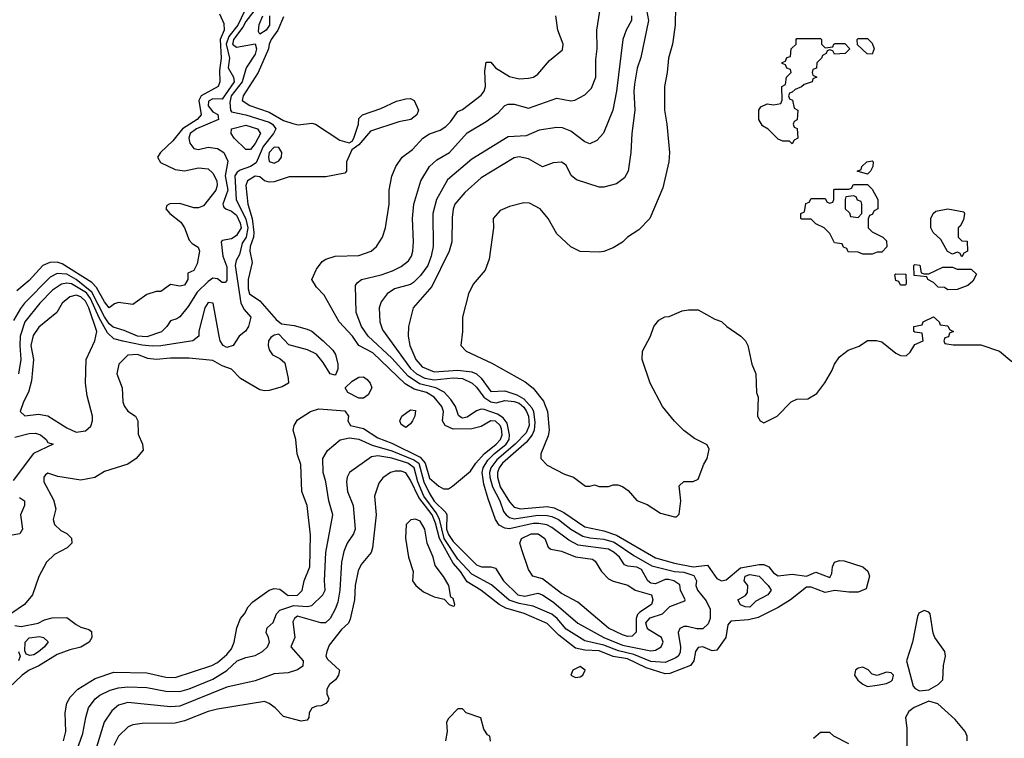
# Model space of a CAD drawing. Header units: inches. Extents: x 1793402 to 1900366, y 320852 to 470679.
# Tile 178 of 256: x 1840950 to 1845130, y 370921 to 373974. Entities that reach past the tile are written whole.
import ezdxf

# ---------------------------------------------------------------- set-up
doc = ezdxf.new("R2010")
doc.units = ezdxf.units.IN
doc.header["$MEASUREMENT"] = 0
doc.layers.add('B8347', color=7, linetype='Continuous')

msp = doc.modelspace()

# ---------------------------------------------------------------- linework, layer by layer
at = {"layer": 'B8347', "color": 4}
for points, elevation in [([(1843590.4, 374130), (1843620.3, 373970), (1843586.7, 373813.3), (1843572.2, 373767.8), (1843560.7, 373699.3), (1843557.6, 373670), (1843562.4, 373590), (1843548.4, 373490), (1843544.9, 373410), (1843533.4, 373330), (1843518, 373302), (1843483.4, 373276.6), (1843430, 373262.7), (1843410, 373262.7), (1843314.2, 373294.2), (1843292.1, 373312.1), (1843270, 373355.3), (1843250, 373369), (1843214.4, 373365.6), (1843170, 373349.4), (1843110, 373382.4), (1843070, 373391.6), (1843050, 373387), (1842910, 373302), (1842839.9, 373240.1), (1842798, 373190), (1842790.4, 373169.6), (1842786.6, 373133.4), (1842784.9, 373030), (1842774, 372990), (1842699.4, 372840.6), (1842621, 372750), (1842600.7, 372670), (1842599.1, 372630), (1842606, 372590), (1842631.4, 372530), (1842659, 372499), (1842710, 372478.4), (1842810, 372484.6), (1842870, 372478.4), (1842890, 372469.2), (1842910, 372451.3), (1842950, 372394.6), (1843010, 372396.6), (1843060.9, 372380.9), (1843090, 372363.2), (1843124.5, 372324.5), (1843131.6, 372310), (1843137.1, 372262.9), (1843134.3, 372230), (1843125.9, 372210), (1843101.2, 372178.8), (1843000.2, 372090), (1842985.6, 372070), (1842978.4, 372050), (1842978, 372030), (1842990.1, 371990.1), (1843030, 371926), (1843050, 371902.6), (1843076.3, 371896.3), (1843190, 371905.4), (1843219.6, 371899.6), (1843260, 371880), (1843350, 371819.1), (1843430, 371802), (1843483.7, 371783.7), (1843650, 371688.4), (1843730, 371665.6), (1843809.8, 371650.2), (1843870, 371656.3), (1843910, 371600.7), (1843930, 371590.4), (1843950, 371593.7), (1844010, 371645.2), (1844090, 371659.4), (1844110, 371659.3), (1844130.1, 371650.1), (1844150, 371623.8), (1844170, 371611.5), (1844230, 371619), (1844290, 371610.3), (1844330, 371626.7), (1844390, 371604.9), (1844398.5, 371621.5), (1844400.4, 371650), (1844409.7, 371670), (1844430, 371676.9), (1844450, 371675.6), (1844529.5, 371649.5), (1844550.8, 371630.8), (1844557.7, 371610), (1844544.4, 371555.6), (1844510, 371542.6), (1844470, 371542.4), (1844410.3, 371549.7), (1844370, 371540.4), (1844310, 371563.7), (1844290, 371562.7), (1844223, 371510), (1844170, 371476.3), (1844085.4, 371434.6), (1844044.6, 371424.6), (1843970, 371419.3), (1843956.3, 371403.7), (1843947.7, 371350), (1843910, 371296), (1843890, 371292.3), (1843850, 371309.6), (1843830, 371306.6), (1843819.5, 371290), (1843812.2, 371250), (1843798, 371230), (1843710, 371196.8), (1843690, 371195.3), (1843610, 371220.7), (1843530, 371259.5), (1843470, 371268.9), (1843410, 371292.2), (1843350, 371295), (1843310, 371304.7), (1843239.1, 371359.1), (1843190, 371408.2), (1843091.4, 371451.4), (1843014, 371474), (1842985.6, 371490), (1842907.8, 371550), (1842850, 371585.7), (1842821.5, 371630), (1842790, 371665.6), (1842732.8, 371770), (1842715.7, 371835.7), (1842701.5, 371870), (1842644.4, 371944.4), (1842610, 372018.4), (1842590, 372049.6), (1842570, 372056.3), (1842543.7, 372056.3), (1842524.7, 372050), (1842492.5, 372027.5), (1842474.4, 372005.6), (1842457.1, 371950), (1842463.1, 371870), (1842448, 371730), (1842442, 371710), (1842399.9, 371660.1), (1842387.1, 371632.9), (1842374, 371570), (1842372.2, 371510), (1842353.4, 371426.6), (1842345.5, 371410), (1842316.4, 371383.6), (1842263.6, 371316.4), (1842253.7, 371290), (1842250.4, 371270), (1842257.4, 371257.4), (1842307.3, 371210), (1842304, 371190), (1842290.8, 371170), (1842264.9, 371150), (1842254, 371130), (1842254, 371110), (1842262.8, 371090), (1842259.1, 371080.9), (1842250.6, 371069.4), (1842230, 371059), (1842210, 371057.2), (1842190, 371048.7), (1842178.8, 371030), (1842178, 371010), (1842170, 370998), (1842145.4, 370994.6), (1842070, 371014), (1842035.3, 371050), (1842009.4, 371069.4), (1841990, 371077.2), (1841790, 371045.6), (1841750, 371035.1), (1841650, 370995.1), (1841610, 370985.6), (1841470, 370984.5), (1841430, 370978), (1841410.4, 370969.6), (1841370.3, 370929.6), (1841350.4, 370890)], 216), ([(1841904.7, 374010), (1841876.1, 373950), (1841837.8, 373902.2), (1841826.5, 373870), (1841840.7, 373810), (1841834.9, 373770), (1841858.6, 373730), (1841860.2, 373710), (1841810, 373636.3), (1841770, 373637.4), (1841751.8, 373628.2), (1841750, 373608.5), (1841770, 373583.1), (1841791.3, 373571.3), (1841794.4, 373550), (1841700.4, 373510), (1841674, 373490), (1841667.6, 373470), (1841673, 373450), (1841690, 373426.8), (1841710, 373422), (1841750, 373432.2), (1841790, 373427), (1841816.4, 373410), (1841833.4, 373373.4), (1841822.4, 373310), (1841833.2, 373250), (1841813, 373190), (1841816.8, 373176.8), (1841824.7, 373170), (1841850, 373160.3), (1841870, 373143.1), (1841886.7, 373110), (1841890.2, 373090), (1841870, 373056.9), (1841860.5, 373050), (1841850, 373043), (1841810, 373036), (1841804.9, 373030), (1841813.1, 372970), (1841830, 372924.7), (1841830, 372866), (1841822, 372858), (1841810, 372857.2), (1841790, 372872.7), (1841770, 372876), (1841750, 372862), (1841703.9, 372816.1), (1841664.8, 372755.2), (1841630, 372712.3), (1841616.7, 372703.3), (1841590, 372695.1), (1841575.5, 372670), (1841552, 372648), (1841490, 372626.6), (1841450, 372629.8), (1841393.9, 372653.9), (1841347.5, 372667.5), (1841330, 372681.4), (1841310, 372710.9), (1841256.7, 372816.7), (1841190, 372870.6), (1841150, 372893.3), (1841110, 372896), (1841079.2, 372880.8), (1840970.3, 372770), (1840953.5, 372746.5), (1840923.5, 372696.5)], 188), ([(1841798.8, 373998.8), (1841817, 373957), (1841818.9, 373930), (1841800.7, 373890), (1841806.2, 373810), (1841798.5, 373758.5), (1841800.4, 373710), (1841792.4, 373690), (1841721.3, 373650), (1841711.2, 373630), (1841721.1, 373570), (1841703.7, 373550), (1841641.5, 373510), (1841600.8, 373459.2), (1841547.3, 373410), (1841534.8, 373390), (1841547.5, 373367.5), (1841610, 373337.1), (1841650, 373332.4), (1841710, 373344), (1841750, 373340.4), (1841770, 373322.4), (1841786.9, 373290), (1841789.1, 373270), (1841782.7, 373250), (1841730, 373183.1), (1841710, 373175), (1841690, 373174.6), (1841630, 373192.4), (1841588.2, 373191.8), (1841575.3, 373184.7), (1841570.8, 373170), (1841587.3, 373150), (1841634.3, 373114.3), (1841650.2, 373090.2), (1841670, 373037.3), (1841682.5, 373022.5), (1841708.1, 373008.1), (1841713, 372990), (1841703.1, 372936.9), (1841690, 372909), (1841663.6, 372896.4), (1841664, 372870), (1841650, 372845.6), (1841630, 372841.6), (1841590, 372849.2), (1841550, 372819.3), (1841530, 372819.3), (1841490, 372806), (1841430, 372764), (1841370, 372772.3), (1841353.4, 372766.6), (1841330, 372749.5), (1841310, 372775.1), (1841276.5, 372836.5), (1841256.8, 372856.8), (1841130, 372937.2), (1841110, 372943.9), (1841078.2, 372941.8), (1841048.2, 372930), (1840990, 372866.6), (1840937.6, 372822.4)], 184), ([(1841944.6, 374010), (1841910, 373966), (1841898.2, 373941.8), (1841857.4, 373890), (1841854.6, 373874.6), (1841854.3, 373870), (1841870, 373856.9), (1841950, 373871), (1841955.3, 373850), (1841950, 373827), (1841912.2, 373770), (1841895, 373710), (1841848.1, 373650), (1841842.5, 373622.5), (1841844.9, 373590), (1841850, 373583.1), (1841910, 373570.2), (1842010, 373538.5), (1842023.1, 373530), (1842037.1, 373510), (1842027.2, 373490), (1841984.3, 373435.7), (1841954, 373366), (1841930.2, 373349.8), (1841885.7, 373334.3), (1841873.9, 373326.1), (1841863.6, 373310), (1841869.1, 373210), (1841910, 373127), (1841918.9, 373090), (1841911.8, 373050), (1841895.2, 373024.8), (1841883.4, 372976.6), (1841869.1, 372950.9), (1841865.6, 372930), (1841889.1, 372769.1), (1841903.2, 372743.2), (1841930.8, 372710), (1841921.3, 372670), (1841909, 372651), (1841882, 372630), (1841856, 372590), (1841830, 372582), (1841814, 372590), (1841802, 372610), (1841797, 372630), (1841772, 372770), (1841750, 372772.3), (1841736.3, 372750), (1841711, 372651), (1841711, 372630), (1841684.7, 372610), (1841550, 372588), (1841513, 372587), (1841470, 372590.7), (1841388.5, 372608.5), (1841350, 372618.7), (1841323, 372643), (1841287.2, 372707.2), (1841250.4, 372790), (1841233.2, 372813.2), (1841170, 372852.3), (1841150, 372855), (1841127.7, 372850), (1841090, 372824.7), (1841036.4, 372770), (1840971.8, 372690), (1840952.6, 372630), (1840950.2, 372590), (1840954.7, 372530), (1840944.7, 372470)], 192), ([(1841192.7, 370870), (1841218.3, 370941.7), (1841230.4, 371009.6), (1841243, 371050), (1841270, 371089.3), (1841290, 371104.5), (1841334.6, 371125.4), (1841370, 371135.8), (1841410, 371140.5), (1841490, 371137.4), (1841570, 371121.3), (1841630, 371120.5), (1841670, 371131.2), (1841770, 371172.6), (1841830.2, 371209.8), (1841874, 371250), (1841910, 371265.1), (1841950, 371272.7), (1841981, 371290), (1842002.8, 371310), (1842010.8, 371330), (1842006.8, 371350), (1841996, 371370), (1842001, 371390), (1842026.4, 371413.6), (1842040.4, 371450), (1842054.4, 371465.6), (1842114.5, 371485.5), (1842170, 371481.5), (1842190, 371484.7), (1842237.3, 371530), (1842247.3, 371550), (1842243.8, 371590), (1842250.3, 371710), (1842279.3, 371870), (1842263, 371930), (1842250.4, 372010), (1842238, 372050), (1842237.3, 372110), (1842256.3, 372143.7), (1842310.6, 372189.4), (1842350, 372196.9), (1842390, 372192.4), (1842446.1, 372166.1), (1842530, 372142.9), (1842624, 372104), (1842644.2, 372090), (1842666, 372010), (1842690, 371960.5), (1842710, 371928.7), (1842759.8, 371879.8), (1842763.5, 371870), (1842762.8, 371810), (1842770, 371786.6), (1842790, 371756.9), (1842890, 371658), (1842910.4, 371649.6), (1842950, 371649.3), (1842970, 371644), (1843003.6, 371590), (1843065.1, 371530), (1843094.8, 371525.2), (1843150, 371537.4), (1843170, 371531.3), (1843217.5, 371497.5), (1843319.3, 371410), (1843429.6, 371350), (1843510, 371316.5), (1843630, 371293), (1843650, 371296.2), (1843673.4, 371310), (1843682, 371330), (1843675.5, 371350), (1843621.5, 371381.5), (1843614, 371390), (1843608.6, 371411.4), (1843626.7, 371433.3), (1843679.1, 371450), (1843710, 371481.2), (1843774.4, 371505.6), (1843776, 371510), (1843756.3, 371550), (1843752.8, 371572.8), (1843726.8, 371590), (1843704.4, 371595.6), (1843690, 371595.3), (1843650, 371577.8), (1843630, 371579.7), (1843616.9, 371590), (1843590, 371637.8), (1843570, 371647.8), (1843532.1, 371652.1), (1843518.5, 371658.5), (1843496.4, 371690), (1843474.4, 371710), (1843450, 371724), (1843321.7, 371741.7), (1843282.2, 371762.2), (1843210, 371816.9), (1843187.6, 371827.6), (1843154.2, 371834.2), (1843130, 371833.5), (1843030, 371811.5), (1843010, 371813.7), (1842986, 371826), (1842970.2, 371850.2), (1842938.9, 371938.9), (1842920.7, 372000.7), (1842914.2, 372050), (1842917.4, 372070), (1842937.4, 372102.6), (1842963.9, 372130), (1843015.6, 372170), (1843028.3, 372190), (1843030.3, 372210.3), (1843019.8, 372259.8), (1843003.1, 372283.1), (1842978.3, 372298.3), (1842922, 372318), (1842910, 372319.5), (1842890, 372313), (1842850, 372286), (1842830, 372281.6), (1842824.2, 372284.2), (1842812.8, 372292.8), (1842800.4, 372330), (1842780.7, 372360.7), (1842751.8, 372391.8), (1842716.3, 372410), (1842647.5, 372427.5), (1842598.9, 372458.9), (1842530, 372536), (1842430.3, 372630), (1842401.6, 372670), (1842379.3, 372730), (1842376, 372844), (1842383.5, 372856.5), (1842402, 372870), (1842484.7, 372890), (1842533.3, 372906.7), (1842570, 372926), (1842600.7, 372950), (1842613.4, 372970), (1842619.1, 372990), (1842622, 373030), (1842618.4, 373130), (1842623.8, 373190), (1842653.4, 373290), (1842690.4, 373349.6), (1842721.7, 373378.3), (1842774.8, 373410), (1842850, 373493.2), (1842930, 373541.2), (1842982, 373578), (1843010, 373609), (1843024.5, 373615.5), (1843050, 373615.1), (1843110, 373598), (1843230, 373640.7), (1843290, 373629.4), (1843307.5, 373632.5), (1843350, 373654), (1843377.5, 373682.5), (1843396.3, 373730), (1843395.9, 373804.1), (1843402, 373850), (1843400.7, 373930), (1843413.4, 374010)], 208), ([(1843734.9, 374030), (1843732.4, 373950), (1843722, 373870), (1843704.6, 373810), (1843699.5, 373750), (1843687.2, 373690), (1843687.6, 373590), (1843697.6, 373530), (1843708.4, 373410), (1843706.4, 373370), (1843679.9, 373260.1), (1843624.9, 373130), (1843578.7, 373081.3), (1843531.3, 373050), (1843510, 373029), (1843470, 373005.2), (1843430.6, 372989.4), (1843410, 372986), (1843330, 372988.7), (1843290, 373008.7), (1843230, 373064), (1843194, 373130), (1843159.3, 373170), (1843114.9, 373194.9), (1843090, 373196.2), (1843030, 373180.9), (1842990, 373162.7), (1842960.7, 373130), (1842962, 373090), (1842943.5, 372956.5), (1842926.8, 372910), (1842875.5, 372850), (1842855.5, 372810), (1842830.6, 372710), (1842830.6, 372650), (1842822.8, 372590), (1842845.2, 372565.3), (1842954.9, 372514.9), (1843096, 372436), (1843130, 372408.9), (1843173.8, 372353.8), (1843191.4, 372310), (1843197.7, 372230), (1843193.7, 372206.3), (1843162.8, 372130), (1843162, 372110), (1843190, 372082), (1843263.5, 372043.5), (1843302, 372030), (1843352.7, 371992.7), (1843370, 371992), (1843390, 371998), (1843410, 371991.3), (1843450, 371991.3), (1843470, 371998), (1843490, 371998), (1843510, 371991.3), (1843533.4, 371973.4), (1843570.8, 371930.8), (1843614.4, 371914.4), (1843670, 371878), (1843730, 371862), (1843738, 371862), (1843750, 371874), (1843757.2, 371930), (1843750, 371994), (1843770, 372012), (1843810, 372012), (1843830, 372022), (1843854.6, 372085.4), (1843868.7, 372110), (1843878, 372150), (1843868.4, 372168.4), (1843814.6, 372194.6), (1843770, 372228.7), (1843730, 372268.7), (1843679, 372330), (1843626.6, 372430), (1843593.2, 372530), (1843593.6, 372566.4), (1843628.7, 372630), (1843642, 372670), (1843663.1, 372696.9), (1843688.4, 372711.6), (1843707.3, 372712.7), (1843763.1, 372736.9), (1843790, 372742), (1843830, 372742), (1843902, 372702), (1843930, 372691.3), (1843952, 372670), (1844011.3, 372630), (1844031, 372610), (1844041, 372590), (1844058, 372510), (1844076, 372470), (1844078, 372390), (1844084.7, 372370), (1844082, 372290), (1844094, 372270), (1844110, 372262), (1844166, 372290), (1844226, 372350), (1844250, 372362), (1844296.4, 372363.6), (1844334.6, 372385.4), (1844368.9, 372431.1), (1844398, 372482), (1844408.7, 372510), (1844430, 372542), (1844468, 372570), (1844513.6, 372586.4), (1844550, 372611.3), (1844588.4, 372611.6), (1844610, 372604.7), (1844670, 372557.3), (1844690, 372546.8), (1844713.6, 372546.4), (1844730, 372562), (1844750, 372594), (1844786, 372610), (1844782, 372642), (1844750, 372646), (1844746, 372650), (1844746, 372670), (1844782, 372678), (1844786, 372690), (1844830, 372712), (1844854, 372690), (1844858, 372678), (1844890, 372674), (1844898, 372658), (1844914, 372650), (1844898, 372642), (1844892.7, 372627.3), (1844878, 372622), (1844874, 372610), (1844878, 372598), (1844912.7, 372592.7), (1845030, 372592), (1845110, 372566), (1845162, 372522)], 224), ([(1842070, 373986.6), (1842045.5, 373930), (1842017.6, 373890), (1842009, 373870), (1842006.7, 373850), (1841962, 373750), (1841899.3, 373650), (1841894, 373630), (1841927.3, 373610), (1842010, 373580.7), (1842070, 373545.4), (1842110, 373532.2), (1842132.5, 373527.5), (1842190, 373534), (1842206, 373530), (1842310, 373462), (1842348.9, 373451.1), (1842362, 373458), (1842369.2, 373470.8), (1842388.7, 373530), (1842390, 373554), (1842406, 373570), (1842483.6, 373596.4), (1842550, 373627.3), (1842590, 373637.3), (1842610, 373638.8), (1842624.7, 373630), (1842642.8, 373590), (1842636, 373570), (1842611.3, 373550), (1842560.4, 373539.6), (1842439.6, 373500.4), (1842390, 373442), (1842359.6, 373420.4), (1842338, 373370), (1842338, 373330), (1842330, 373322), (1842250, 373306), (1842093.6, 373306.4), (1842030, 373285.4), (1842010, 373283), (1841990, 373289.5), (1841970, 373306.6), (1841950, 373309.5), (1841918, 373290), (1841910.4, 373270), (1841918.2, 373190), (1841937.4, 373130), (1841944.6, 373070), (1841942.7, 373050), (1841928.4, 373010), (1841927.6, 372990), (1841937.8, 372942.2), (1841920.3, 372870), (1841919.6, 372830), (1841925.7, 372810), (1841970, 372779.1), (1842039.7, 372699.7), (1842061.7, 372681.7), (1842115.1, 372675.1), (1842170, 372659.5), (1842190.2, 372650.2), (1842238, 372610), (1842279.1, 372570), (1842291.6, 372551.6), (1842300.4, 372510), (1842300.5, 372490), (1842292.5, 372467.5), (1842290, 372464), (1842269, 372470), (1842238.3, 372518.3), (1842210, 372552.7), (1842171.6, 372571.6), (1842092.3, 372592.3), (1842050, 372638), (1842030, 372634), (1842016.1, 372623.9), (1842006.4, 372610), (1842004.9, 372590), (1842010, 372571.3), (1842024, 372550), (1842054.2, 372534.2), (1842075.6, 372515.6), (1842090.6, 372450), (1842090.8, 372430), (1842065.1, 372414.9), (1842010, 372398.7), (1841990, 372396.9), (1841970, 372401.6), (1841887, 372450), (1841849.7, 372489.6), (1841810, 372503.5), (1841770, 372526), (1841670, 372535.8), (1841590, 372535.4), (1841529.7, 372529.7), (1841494.8, 372534.7), (1841450, 372552.2), (1841410, 372549.3), (1841370.7, 372510), (1841362, 372470), (1841385.5, 372410), (1841388, 372350), (1841393.2, 372333.2), (1841410, 372311), (1841442, 372290), (1841452, 372270), (1841452.7, 372212.7), (1841471.1, 372171.1), (1841474.4, 372145.6), (1841444.7, 372110), (1841410, 372085.2), (1841310, 372054), (1841268.7, 372028.7), (1841210, 372017.2), (1841112.7, 372032.7), (1841070, 372048), (1841059.6, 372040.4), (1841052, 372030), (1841052, 372010), (1841094.4, 371934.4), (1841103.6, 371896.4), (1841092, 371850), (1841098, 371830), (1841124.5, 371804.5), (1841150.9, 371790.9), (1841170, 371772), (1841172, 371750), (1841152, 371730), (1841098.5, 371701.5), (1841064.7, 371670), (1841031.1, 371608.9), (1841004.7, 371530), (1840971.3, 371490), (1840912, 371450)], 196), ([(1841135.8, 370910), (1841146.7, 370950), (1841143.8, 371030), (1841150.5, 371070), (1841164.4, 371095.6), (1841197.3, 371130), (1841270, 371175.1), (1841350, 371202.4), (1841490, 371199.7), (1841570, 371180.4), (1841610, 371179.7), (1841766, 371230), (1841790, 371243.6), (1841830, 371277.6), (1841850, 371300.9), (1841861.1, 371330), (1841872.7, 371390), (1841888.2, 371430), (1841904.9, 371450), (1841919.9, 371480.1), (1841939.5, 371500.5), (1842009.1, 371550.9), (1842030, 371558), (1842054.5, 371554.5), (1842090, 371528.2), (1842130.2, 371529.8), (1842150, 371549.3), (1842158.4, 371590), (1842181.6, 371650), (1842184.1, 371784.1), (1842170.4, 371910.4), (1842148.2, 371970), (1842144.1, 372084.1), (1842127.7, 372130), (1842122, 372190), (1842111, 372230), (1842114.8, 372250), (1842130, 372274), (1842184.7, 372310), (1842219.5, 372320.5), (1842330, 372312.2), (1842346.6, 372290), (1842343.7, 372270), (1842354, 372250), (1842410, 372236.9), (1842470, 372197.2), (1842530, 372174.8), (1842650, 372115.2), (1842671.2, 372090), (1842690, 372026.9), (1842730, 371992), (1842750, 371980.9), (1842770, 371981.2), (1842788.1, 371991.9), (1842864.4, 372055.6), (1842887.2, 372090), (1842922.2, 372130), (1842973.6, 372170), (1842991.9, 372190), (1842998, 372210), (1842995.5, 372235.5), (1842990.5, 372250.5), (1842970, 372268.5), (1842950, 372269.2), (1842910, 372245.8), (1842870, 372235.2), (1842790, 372233.8), (1842756.4, 372250), (1842745.3, 372270), (1842748.9, 372310), (1842742.3, 372330), (1842710.3, 372370), (1842677.1, 372390), (1842625, 372405), (1842587.3, 372427.3), (1842450, 372559.1), (1842390.2, 372590.3), (1842363.6, 372630), (1842306.7, 372690), (1842243.4, 372803.4), (1842210, 372838), (1842191, 372870), (1842210, 372914), (1842233.7, 372946.3), (1842250, 372957.2), (1842290, 372969.3), (1842390, 372972.7), (1842442, 372990), (1842464.7, 373010), (1842491, 373050), (1842502.8, 373090), (1842518.8, 373190), (1842518.8, 373250), (1842530.7, 373309.3), (1842546.8, 373350), (1842574, 373390), (1842618, 373422), (1842661.1, 373470), (1842690, 373488.7), (1842735.6, 373504.4), (1842759.8, 373520.2), (1842779.6, 373540.4), (1842810, 373584.5), (1842830, 373592.7), (1842910, 373653.2), (1842922, 373670), (1842928, 373690), (1842924.4, 373755.6), (1842930, 373794), (1842950, 373793.2), (1842969.5, 373769.5), (1843030, 373732.7), (1843070, 373722.7), (1843110, 373725.2), (1843132, 373730), (1843150, 373742), (1843199.8, 373800.2), (1843254, 373846), (1843258, 373870), (1843234.8, 373930), (1843226.8, 373990)], 204), ([(1843547.7, 373990), (1843547.7, 373970), (1843524.9, 373930), (1843510.5, 373890), (1843483.8, 373670), (1843468, 373590), (1843428.1, 373491.9), (1843399.9, 373460.1), (1843370, 373446), (1843350, 373455.1), (1843290, 373500.9), (1843254.8, 373514.8), (1843230, 373516), (1843155.2, 373504.8), (1843099.9, 373480.1), (1843024.1, 373475.9), (1842870, 373380.9), (1842766.1, 373293.9), (1842720.4, 373210), (1842703.8, 373150), (1842704.9, 373010), (1842697, 372970), (1842682.4, 372930), (1842652.5, 372887.5), (1842622.5, 372857.5), (1842610, 372849.6), (1842541, 372830), (1842510.7, 372810), (1842484.7, 372775.3), (1842476.3, 372750), (1842479.3, 372690), (1842490, 372656), (1842610, 372491.8), (1842634.9, 372470), (1842670, 372451.2), (1842710, 372443.8), (1842790, 372452.5), (1842830.8, 372450), (1842870.7, 372430), (1842890, 372413.4), (1842920.3, 372370), (1842950, 372350.2), (1842973.5, 372346.5), (1843010, 372355.6), (1843050, 372352.6), (1843070, 372345), (1843090, 372328), (1843102.5, 372310), (1843110.1, 372290), (1843112.5, 372250), (1843100.5, 372219.5), (1843053, 372170), (1842975.6, 372104.4), (1842950.2, 372070), (1842945, 372050), (1842945.9, 372030), (1842958, 371990), (1842988.4, 371930), (1843004.6, 371884.6), (1843014.9, 371870), (1843030, 371858.5), (1843050, 371853.4), (1843150, 371868.5), (1843190, 371868.3), (1843210, 371862.8), (1843237.6, 371850), (1843290.4, 371810), (1843340.3, 371780.3), (1843370, 371772.2), (1843430, 371766.7), (1843474.6, 371754.6), (1843557.3, 371697.3), (1843634.4, 371654.4), (1843730, 371629.3), (1843770, 371626.4), (1843812.6, 371612.6), (1843823.1, 371590), (1843820.9, 371570), (1843827.7, 371550), (1843864.8, 371504.8), (1843882, 371470), (1843882, 371430), (1843872.8, 371407.2), (1843850, 371386.9), (1843825.6, 371385.6), (1843783.7, 371396.3), (1843770, 371396.2), (1843752.7, 371387.3), (1843746.4, 371370), (1843756, 371310), (1843754.1, 371285.9), (1843745.5, 371270), (1843736.5, 371263.5), (1843690, 371243.1), (1843630, 371248.1), (1843557.7, 371277.7), (1843492.2, 371292.2), (1843430, 371317.5), (1843350, 371334.7), (1843270, 371384.7), (1843232.4, 371430), (1843210, 371448.5), (1843130, 371482.7), (1843070, 371493.7), (1843028, 371508), (1842953.5, 371573.5), (1842870, 371618), (1842810, 371682), (1842752.8, 371770), (1842731.9, 371851.9), (1842718.9, 371878.9), (1842666.2, 371950), (1842641.1, 372010), (1842624.8, 372070), (1842597.6, 372090), (1842530, 372110.7), (1842470, 372121), (1842443.2, 372116.8), (1842351, 372050), (1842340.7, 372030), (1842337.3, 372010), (1842342, 371970), (1842366, 371910), (1842374.4, 371810), (1842367.7, 371790), (1842340.5, 371750), (1842325.8, 371714.2), (1842317, 371670), (1842309, 371550), (1842300.5, 371499.5), (1842290, 371469.2), (1842268, 371430), (1842248.5, 371411.5), (1842228.5, 371411.5), (1842130, 371439.6), (1842116.3, 371430), (1842110, 371415.3), (1842118.9, 371350), (1842102, 371310), (1842154, 371250), (1842152.7, 371227.3), (1842130, 371212.7), (1842090, 371199.3), (1842030, 371195.1), (1841950, 371165.1), (1841830, 371138.4), (1841630, 371057.4), (1841590, 371054.7), (1841410, 371073.6), (1841370, 371062), (1841342, 371038), (1841308.2, 370990), (1841276.3, 370883.7)], 212), ([(1842010.3, 373990), (1842010.2, 373950), (1841996, 373930), (1841970, 373912.7), (1841964.1, 373924.1), (1841966.3, 373953.7), (1841982.7, 373990)], 192), ([(1840930, 372200.3), (1840990, 372216.5), (1841017.4, 372217.4), (1841038.8, 372210), (1841062.8, 372190), (1841070, 372178), (1841092, 372170), (1841009, 372131), (1840923, 372017)], 192), ([(1840950, 371944), (1840970.6, 371930), (1840970.6, 371910), (1840954, 371870), (1840961.6, 371810), (1840950.8, 371790), (1840910, 371783)], 192), ([(1840930, 371400.7), (1840956.3, 371396.3), (1841028.7, 371410), (1841056.1, 371423.9), (1841087.7, 371432.3), (1841150, 371434.4), (1841190, 371404.9), (1841210, 371394), (1841244.1, 371384.1), (1841254.6, 371374.6), (1841257.1, 371350), (1841244.9, 371330), (1841210, 371308.3), (1841162.5, 371297.5), (1841110, 371276.9), (1841031.5, 371228.5), (1840990.7, 371210), (1840960.5, 371190), (1840903.7, 371136.3)], 196), ([(1840944.9, 371290), (1840952, 371270), (1840945.3, 371250)], 192), ([(1844973.2, 370910), (1844972.7, 370930), (1844964.5, 370950), (1844921.7, 371001.7), (1844847.6, 371067.6), (1844810, 371079.5), (1844747.5, 371052.5), (1844724.8, 371035.2), (1844710.4, 371010), (1844716.8, 370963.2), (1844716, 370884)], 224), ([(1842948.4, 370908.4), (1842946, 370930), (1842936.4, 370936.4), (1842920.4, 370960.4), (1842908.4, 371008.4), (1842846, 371030), (1842830, 371046), (1842810, 371046), (1842770, 371006), (1842762, 370990), (1842764.7, 370950), (1842758, 370910)], 224), ([(1844470, 370898), (1844406, 370930), (1844390, 370946), (1844350, 370946), (1844319.6, 370920.4)], 224)]:
    msp.add_lwpolyline(points, dxfattribs=dict(at, elevation=elevation))
for points, elevation in [([(1844370, 373854), (1844402, 373858), (1844406, 373870), (1844412.7, 373872.7), (1844452.7, 373872.7), (1844474, 373850), (1844454, 373830), (1844410, 373828), (1844402, 373842), (1844390, 373846), (1844378, 373842), (1844374, 373830), (1844358, 373822), (1844354, 373810), (1844334, 373790), (1844332.7, 373767.3), (1844318, 373762), (1844314, 373750), (1844318, 373738), (1844334, 373730), (1844318, 373722), (1844314, 373710), (1844281, 373699), (1844270, 373688.7), (1844242, 373678), (1844230, 373666), (1844218, 373662), (1844214, 373650), (1844218, 373638), (1844231.6, 373631.6), (1844238, 373598), (1844254, 373590), (1844251.6, 373548.4), (1844238, 373542), (1844234, 373530), (1844238, 373518), (1844251.6, 373511.6), (1844254, 373470), (1844238, 373462), (1844230, 373446), (1844218, 373458), (1844190, 373458), (1844170, 373466), (1844128.4, 373508.4), (1844103.1, 373523.1), (1844088.7, 373550), (1844088.7, 373590), (1844096.4, 373603.6), (1844123.1, 373616.9), (1844150, 373612), (1844182, 373618), (1844187.3, 373632.7), (1844186, 373690), (1844202, 373698), (1844206, 373730), (1844226, 373750), (1844222, 373762), (1844207.3, 373767.3), (1844202, 373782), (1844187.3, 373787.3), (1844187.3, 373792.7), (1844202, 373798), (1844207.3, 373812.7), (1844222, 373818), (1844226, 373850), (1844246, 373870), (1844246, 373890), (1844250, 373894), (1844350, 373894), (1844354, 373890), (1844354, 373870)], 224), ([(1844570, 373828), (1844548.4, 373828.4), (1844507.3, 373867.3), (1844506, 373890), (1844510, 373894), (1844550, 373894), (1844570, 373874), (1844578, 373850)], 224), ([(1841930, 373422), (1841910, 373422.7), (1841860.7, 373470), (1841848, 373490), (1841849.7, 373510.4), (1841910, 373526.3), (1841960.4, 373510), (1841972.9, 373490), (1841950, 373447.6)], 188), ([(1842030, 373432.6), (1842010, 373409), (1842006, 373390), (1842010, 373371), (1842030, 373363.7), (1842050, 373374.9), (1842061.3, 373390), (1842063, 373410), (1842050, 373431.5)], 196), ([(1844550, 373318), (1844506, 373330), (1844522, 373338), (1844526, 373350), (1844546, 373370), (1844570, 373374), (1844574, 373370), (1844572, 373350), (1844562, 373330)], 224), ([(1844530, 372978), (1844510, 372986), (1844467.3, 372987.3), (1844462, 373002), (1844447.3, 373007.3), (1844442, 373022), (1844410, 373026), (1844390, 373066), (1844366, 373090), (1844330, 373106), (1844310, 373126), (1844270, 373126), (1844266, 373130), (1844266, 373150), (1844282, 373158), (1844287.3, 373192.7), (1844302, 373198), (1844310, 373214), (1844370, 373214), (1844378, 373198), (1844390, 373194), (1844402, 373198), (1844406, 373210), (1844406, 373250), (1844410, 373254), (1844470, 373254), (1844482, 373258), (1844490, 373274), (1844550, 373274), (1844570, 373254), (1844594, 373210), (1844594, 373170), (1844578, 373162), (1844570, 373146), (1844558, 373142), (1844552.7, 373127.3), (1844552, 373090), (1844570, 373072), (1844614, 373050), (1844630, 373034), (1844631.6, 373008.4), (1844610, 372986), (1844590, 372986), (1844570, 372978)], 224), ([(1844490, 373226), (1844458, 373222), (1844454, 373210), (1844454, 373170), (1844472.7, 373152.7), (1844478, 373138), (1844510, 373134), (1844526, 373150), (1844526, 373190), (1844522, 373202), (1844507.3, 373207.3), (1844502, 373222)], 224), ([(1844950, 372966), (1844942, 372982), (1844930, 372986), (1844910, 372978), (1844888.9, 372988.9), (1844860.4, 373040.4), (1844828, 373070), (1844818, 373090), (1844818, 373130), (1844828, 373150), (1844840.2, 373159.8), (1844890, 373171), (1844958, 373158), (1844962, 373150), (1844956.9, 373123.1), (1844943.6, 373096.4), (1844934, 373090), (1844934, 373050), (1844950, 373034), (1844972.7, 373032.7), (1844974, 372990), (1844958, 372982)], 224), ([(1844790, 372894), (1844810, 372894), (1844870, 372922), (1844910, 372922), (1844930, 372914), (1844990, 372914), (1845012.7, 372892.7), (1844996.9, 372863.1), (1844975.3, 372844.7), (1844930, 372828), (1844890, 372826), (1844876.4, 372836.4), (1844850, 372838), (1844830, 372858), (1844806, 372870), (1844802, 372882), (1844747.3, 372887.3), (1844746, 372930), (1844750, 372934), (1844771.1, 372931.1), (1844778, 372898)], 224), ([(1844690, 372846), (1844682, 372862), (1844670, 372866), (1844666, 372890), (1844670, 372894), (1844712.7, 372892.7), (1844714, 372850), (1844710, 372846)], 224), ([(1841190, 372803.5), (1841163.6, 372796.4), (1841130.3, 372769.7), (1841107.3, 372730), (1841032.1, 372667.9), (1841007.9, 372632.1), (1840998, 372590), (1841008.7, 372530), (1840999.9, 372440.1), (1840987.9, 372392.1), (1840966, 372350), (1840952, 372310), (1840971.6, 372291.6), (1841030, 372298.8), (1841070, 372290.8), (1841150, 372240.7), (1841190, 372221), (1841230, 372226.8), (1841252.5, 372247.5), (1841259, 372270), (1841259, 372290), (1841236.6, 372376.6), (1841229.2, 372430), (1841232.3, 372530), (1841268.6, 372610), (1841278, 372650), (1841244.4, 372750), (1841230, 372778.3), (1841210, 372796.8)], 196), ([(1842390, 372366.8), (1842343.7, 372390), (1842332.3, 372410), (1842361.6, 372438.4), (1842390, 372455.8), (1842410, 372457.1), (1842425.8, 372445.8), (1842438.4, 372430), (1842445.3, 372410), (1842430, 372379.7), (1842410, 372366.8)], 196), ([(1842590, 372241.6), (1842570, 372254), (1842564.2, 372270), (1842572, 372290), (1842610, 372317), (1842630, 372313.4), (1842628.2, 372290), (1842618, 372270), (1842610, 372257)], 196), ([(1842630, 371852.7), (1842610.8, 371849.2), (1842590.8, 371829.2), (1842588.2, 371771.8), (1842600.7, 371690), (1842621, 371630), (1842618, 371590), (1842631.3, 371570), (1842664.1, 371544.1), (1842710, 371522.8), (1842751.6, 371511.6), (1842774, 371490), (1842790, 371482), (1842796.4, 371483.6), (1842798, 371490), (1842790, 371515.3), (1842781.2, 371521.2), (1842771.6, 371570), (1842750, 371609), (1842714.7, 371654.7), (1842705.6, 371690), (1842680.5, 371750), (1842669.6, 371810), (1842650, 371843.7)], 224), ([(1843530, 371354), (1843510, 371360.5), (1843450, 371389.7), (1843319.5, 371499.5), (1843250, 371536.3), (1843170, 371598.4), (1843128.7, 371610), (1843110, 371638), (1843081.5, 371721.5), (1843073.2, 371750), (1843081.2, 371770), (1843122, 371790), (1843150.8, 371790), (1843179.3, 371770), (1843193.7, 371733.7), (1843205.2, 371725.2), (1843250, 371715.8), (1843310, 371691.7), (1843382.6, 371682.6), (1843393.8, 371673.8), (1843419.6, 371630), (1843450, 371599.1), (1843470, 371588.9), (1843531.6, 371571.6), (1843562.8, 371550), (1843633, 371530), (1843637.6, 371510), (1843632.2, 371490), (1843582.5, 371457.5), (1843573.3, 371446.7), (1843566.7, 371430), (1843568, 371372), (1843550, 371355.1)], 204), ([(1844050, 371478), (1844030, 371479.5), (1844010, 371487.6), (1843999.3, 371510), (1844032.1, 371527.9), (1844039.5, 371540.5), (1844041.2, 371570), (1844026, 371590), (1844029.5, 371610), (1844050, 371617), (1844090, 371610.4), (1844128.2, 371570), (1844140.5, 371550), (1844126.8, 371530), (1844075.8, 371504.2)], 212), ([(1844790, 371463.7), (1844767.8, 371452.2), (1844761.1, 371438.9), (1844740.4, 371330), (1844715.5, 371250), (1844742.9, 371142.9), (1844752.2, 371132.2), (1844770, 371123), (1844810, 371127.3), (1844849, 371150), (1844869.2, 371170), (1844872.3, 371230), (1844880.9, 371270), (1844878, 371290), (1844835.6, 371350), (1844828.3, 371368.3), (1844815.1, 371450), (1844810, 371457.2)], 224), ([(1840992.9, 371272.9), (1840978, 371278), (1840972.3, 371292.3), (1840973.6, 371330), (1840990, 371348.2), (1841034, 371354), (1841051.3, 371350), (1841070.6, 371330.6), (1841055.5, 371310), (1841030, 371288), (1841010, 371276.2)], 192), ([(1843330, 371226), (1843298.9, 371210), (1843290.4, 371190), (1843310, 371179.6), (1843330, 371182.2), (1843340.4, 371190), (1843350.8, 371210)], 224), ([(1844530, 371222.7), (1844510, 371219.3), (1844498.8, 371210), (1844494.8, 371190), (1844508.5, 371168.5), (1844530, 371150.8), (1844550, 371140.7), (1844590, 371147.3), (1844630, 371154), (1844650, 371164), (1844656, 371170), (1844659.3, 371190), (1844650, 371199.3), (1844630, 371202.7), (1844590, 371188.7), (1844570, 371194), (1844551.7, 371211.7)], 224)]:
    msp.add_lwpolyline(points, close=True, dxfattribs=dict(at, elevation=elevation))

doc.saveas('drawing.dxf')
